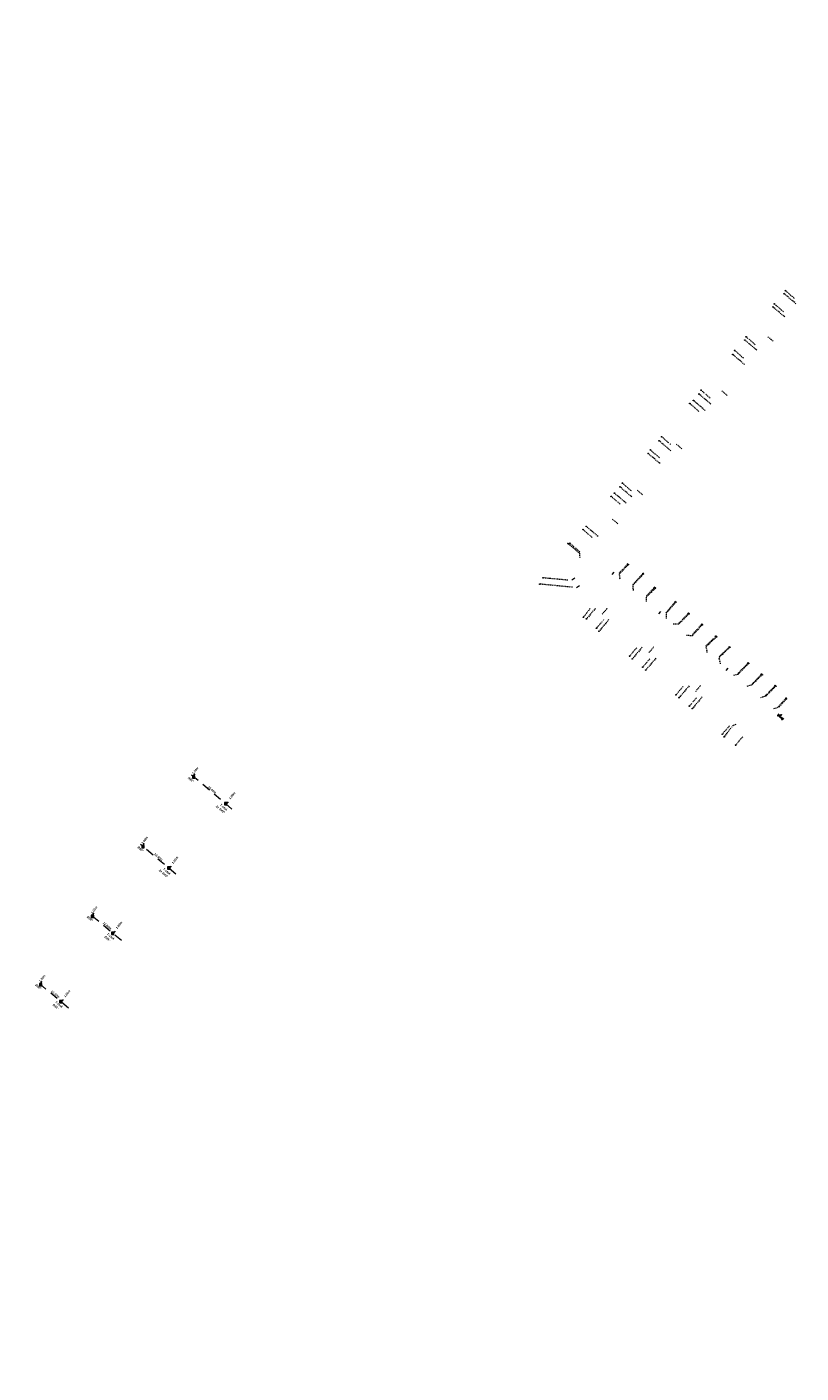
# Model space of a CAD drawing. Header units: inches. Extents: x 0 to 191500, y 0 to 342750.
# Tile 250 of 256: x 186274 to 186499, y 332329 to 332721. Entities that reach past the tile are written whole.
import ezdxf

# ---------------------------------------------------------------- set-up
doc = ezdxf.new("R2010")
doc.units = ezdxf.units.IN
doc.header["$MEASUREMENT"] = 0
for name, pattern in [('RI-GWA_HUISAANSLUITING', [23, 4, -1.8, 2.6, -1.8, 4.6, -1.8, 4.6, -1.8]), ('RI-HWA_HUISAANSLUITING', [4.8, 3, -1.8]), ('RI-HWA_KOLKAANSLUITING', [4.3, 2.5, -1.8]), ('RI-VWA_HUISAANSLUITING', [6.1, 2.5, -1.8, 0, -1.8])]:
    doc.linetypes.add(name, pattern=pattern)
doc.layers.get('0').update_dxf_attribs({"lineweight": 20})
for name, color, linetype, lineweight in [('ECW', 150, 'Continuous', 20), ('N-WE-RI-GWA-MAATVOERING-T25', 30, 'RI-GWA_HUISAANSLUITING', 20), ('N-WE-RI-HWA_HUISAANSLUITING_PVC_125-G', 150, 'RI-HWA_HUISAANSLUITING', 20), ('N-WE-RI-HWA_KOLK-S', 150, 'Continuous', 20), ('N-WE-RI-HWA_KOLKAANSLUITING', 150, 'RI-HWA_KOLKAANSLUITING', 20), ('N-WE-RI-HWA_KOLKAANSLUITING_PVC_125-G', 150, 'RI-HWA_KOLKAANSLUITING', 20), ('N-WE-RI-HWA_RIOOLPUT_ONTSTOPPINGSPUT-G', 150, 'Continuous', 20), ('N-WE-RI-INLAAT', 7, 'Continuous', 20), ('N-WE-RI-VWA_HUISAANSLUITING_PVC_125-G', 20, 'RI-VWA_HUISAANSLUITING', 20), ('N-WE-RI-VWA_RIOOLPUT_ONTSTOPPINGSPUT-G', 30, 'Continuous', 20), ('Tekst algemeen', 7, 'Continuous', 20)]:
    doc.layers.add(name, color=color, linetype=linetype, lineweight=lineweight)
doc.styles.add('simplex', font='simplex.shx', dxfattribs={"width": 0.7, "height": 2.5})
picture_1 = doc.add_image_def('image1.ecw', size_in_pixel=(220000, 285000))

# ---------------------------------------------------------------- blocks, each defined once
blk = doc.blocks.new('A$C2C270354')
h = blk.add_hatch(color=256)
h.dxf.hatch_style = 1
edge = h.paths.add_edge_path()
edge.add_arc((0, 0), 0.1, 0, 360)
blk.add_circle((0, 0), 0.1)

msp = doc.modelspace()

# ---------------------------------------------------------------- linework, layer by layer
at = {"layer": 'N-WE-RI-HWA_HUISAANSLUITING_PVC_125-G', "ltscale": 0.1}
for p, q in [((186497.51589, 332640.63397), (186494.08304, 332643.54353)), ((186494.25718, 332636.78918), (186490.82433, 332639.69874)), ((186486.07808, 332627.13906), (186482.64499, 332630.04834)), ((186482.52552, 332622.9574), (186479.09243, 332625.86668)), ((186472.71654, 332611.43781), (186469.28344, 332614.3471)), ((186471.09576, 332609.53438), (186467.66958, 332612.45179)), ((186457.94694, 332594.09253), (186454.51384, 332597.00182)), ((186461.11173, 332597.80923), (186457.67863, 332600.71852)), ((186448.11953, 332582.5513), (186444.68643, 332585.46059)), ((186449.70141, 332584.40905), (186446.27523, 332587.32646)), ((186439.89243, 332572.88947), (186436.45933, 332575.79876)), ((186434.47491, 332567.97983), (186431.1229, 332570.82975)), ((186434.47491, 332567.97983), (186434.54906, 332566.70967)), ((186446.13416, 332561.95227), (186448.66657, 332564.68811)), ((186446.30224, 332560.45783), (186446.13416, 332561.95227)), ((186450.11692, 332558.74965), (186453.09132, 332561.97854)), ((186450.18536, 332557.18251), (186450.11692, 332558.74965)), ((186454.01003, 332555.32747), (186456.58535, 332557.82219)), ((186454.03026, 332553.93941), (186454.01003, 332555.32747)), ((186439.13191, 332551.93553), (186436.54063, 332548.88836)), ((186459.76983, 332550.55546), (186462.53229, 332553.76726)), ((186459.87023, 332549.01353), (186459.76983, 332550.55546)), ((186463.46181, 332547.46782), (186466.39674, 332550.34209)), ((186443.06066, 332548.68362), (186440.14547, 332545.25555)), ((186461.76593, 332547.41455), (186463.46181, 332547.46782)), ((186467.36924, 332544.03687), (186470.22243, 332547.14051)), ((186465.64905, 332544.13922), (186467.36924, 332544.03687)), ((186471.39734, 332540.83909), (186474.39536, 332543.6666)), ((186452.76699, 332540.64949), (186449.85179, 332537.22142)), ((186471.70689, 332539.04455), (186471.39734, 332540.83909)), ((186475.12105, 332537.64435), (186478.24847, 332540.61372)), ((186456.69574, 332537.39758), (186453.78055, 332533.96951)), ((186475.58932, 332535.78393), (186475.12105, 332537.64435)), ((186480.72597, 332532.82863), (186483.73706, 332535.90946)), ((186479.47174, 332532.5233), (186480.72597, 332532.82863)), ((186484.73833, 332529.77144), (186487.66498, 332532.59054)), ((186466.40206, 332529.36346), (186463.48687, 332525.93539)), ((186483.34651, 332529.26911), (186484.73833, 332529.77144)), ((186487.24426, 332525.99563), (186488.80882, 332526.45984)), ((186488.80882, 332526.45984), (186491.63734, 332529.25295)), ((186470.25378, 332526.17531), (186467.33859, 332522.74724)), ((186491.09605, 332522.76073), (186492.65788, 332523.30242)), ((186492.65788, 332523.30242), (186494.7393, 332525.61624)), ((186479.17769, 332517.83542), (186476.60102, 332514.4918)), ((186479.9909, 332518.11569), (186479.17769, 332517.83542))]:
    msp.add_line(p, q, dxfattribs=at)
at = {"layer": 'N-WE-RI-HWA_HUISAANSLUITING_PVC_125-G'}
for p, q in [((186432.23425, 332560.26394), (186433.11679, 332560.85859)), ((186433.63895, 332558.02906), (186434.52149, 332558.62372))]:
    msp.add_line(p, q, dxfattribs=at)
at = {"layer": 'N-WE-RI-HWA_KOLK-S'}
for p, q in [((186321.80878, 332503.17501), (186321.80728, 332502.47856)), ((186321.80728, 332502.47856), (186322.50523, 332503.17352)), ((186321.80878, 332503.17501), (186322.50374, 332502.47706)), ((186322.50523, 332503.17352), (186321.80878, 332503.17501)), ((186322.50374, 332502.47706), (186322.50523, 332503.17352)), ((186321.80728, 332502.47856), (186322.50374, 332502.47706)), ((186331.09822, 332495.38222), (186331.09672, 332494.68576)), ((186331.09672, 332494.68576), (186331.79467, 332495.38072)), ((186331.09822, 332495.38222), (186331.79318, 332494.68427)), ((186331.79467, 332495.38072), (186331.09822, 332495.38222)), ((186331.79318, 332494.68427), (186331.79467, 332495.38072)), ((186331.09672, 332494.68576), (186331.79318, 332494.68427)), ((186307.05421, 332482.94123), (186307.05271, 332482.24478)), ((186307.05271, 332482.24478), (186307.75066, 332482.93974)), ((186307.05271, 332482.24478), (186307.74916, 332482.24328)), ((186307.05421, 332482.94123), (186307.74916, 332482.24328)), ((186307.75066, 332482.93974), (186307.05421, 332482.94123)), ((186307.74916, 332482.24328), (186307.75066, 332482.93974)), ((186314.57976, 332476.68605), (186314.57826, 332475.9896)), ((186314.57826, 332475.9896), (186315.27621, 332476.68455)), ((186314.57826, 332475.9896), (186315.27472, 332475.9881)), ((186314.57976, 332476.68605), (186315.27472, 332475.9881)), ((186315.27621, 332476.68455), (186314.57976, 332476.68605)), ((186315.27472, 332475.9881), (186315.27621, 332476.68455)), ((186292.35137, 332462.65201), (186292.34987, 332461.95555)), ((186292.34987, 332461.95555), (186293.04782, 332462.65051)), ((186292.34987, 332461.95555), (186293.04633, 332461.95406)), ((186292.35137, 332462.65201), (186293.04633, 332461.95406)), ((186293.04782, 332462.65051), (186292.35137, 332462.65201)), ((186293.04633, 332461.95406), (186293.04782, 332462.65051)), ((186298.23533, 332457.66324), (186298.23384, 332456.96679)), ((186298.23384, 332456.96679), (186298.93179, 332457.66175)), ((186298.23384, 332456.96679), (186298.93029, 332456.96529)), ((186298.23533, 332457.66324), (186298.93029, 332456.96529)), ((186298.93179, 332457.66175), (186298.23533, 332457.66324)), ((186298.93029, 332456.96529), (186298.93179, 332457.66175)), ((186277.25128, 332442.72862), (186277.24979, 332442.03217)), ((186277.24979, 332442.03217), (186277.94774, 332442.72713)), ((186277.24979, 332442.03217), (186277.94624, 332442.03067)), ((186277.25128, 332442.72862), (186277.94624, 332442.03067)), ((186277.94774, 332442.72713), (186277.25128, 332442.72862)), ((186277.94624, 332442.03067), (186277.94774, 332442.72713)), ((186283.11185, 332437.77768), (186283.11036, 332437.08122)), ((186283.11036, 332437.08122), (186283.80831, 332437.77618)), ((186283.11036, 332437.08122), (186283.80681, 332437.07973)), ((186283.11185, 332437.77768), (186283.80681, 332437.07973)), ((186283.80831, 332437.77618), (186283.11185, 332437.77768)), ((186283.80681, 332437.07973), (186283.80831, 332437.77618))]:
    msp.add_line(p, q, dxfattribs=at)
at = {"layer": 'N-WE-RI-HWA_KOLKAANSLUITING'}
for p, q in [((186333.29143, 332493.47256), (186321.38552, 332503.50083)), ((186321.99762, 332502.98526), (186322.57407, 332503.79664)), ((186331.63349, 332494.86903), (186332.2481, 332495.64581)), ((186307.26195, 332482.71046), (186307.8384, 332483.52183)), ((186316.93087, 332474.56639), (186306.64986, 332483.22602)), ((186315.05422, 332476.14708), (186315.73457, 332476.87276)), ((186301.11507, 332455.20137), (186291.92999, 332462.93791)), ((186292.54208, 332462.42234), (186293.16862, 332463.19813)), ((186298.73784, 332457.20369), (186299.36476, 332457.97947)), ((186285.71806, 332435.53734), (186276.8349, 332443.01957)), ((186277.447, 332442.504), (186278.07354, 332443.27978)), ((186283.64276, 332437.28535), (186284.26968, 332438.06113))]:
    msp.add_line(p, q, dxfattribs=at)
at = {"layer": 'N-WE-RI-HWA_KOLKAANSLUITING_PVC_125-G', "ltscale": 0.1}
for p, q in [((186489.35619, 332631.00673), (186490.87977, 332629.71109)), ((186477.48169, 332613.94904), (186475.95811, 332615.24468)), ((186464.2561, 332598.41702), (186462.73251, 332599.71266)), ((186452.84578, 332585.01685), (186451.3222, 332586.31249)), ((186445.6495, 332576.5656), (186444.12592, 332577.86124)), ((186441.1348, 332550.2777), (186442.56, 332551.95364)), ((186454.69284, 332539.05542), (186456.11805, 332540.73137)), ((186468.32792, 332527.76938), (186469.75313, 332529.44533))]:
    msp.add_line(p, q, dxfattribs=at)
at = {"layer": 'N-WE-RI-HWA_KOLKAANSLUITING_PVC_125-G'}
for p, q in [((186443.98621, 332561.80663), (186444.58228, 332562.51332)), ((186457.62299, 332550.30429), (186458.21907, 332551.01098)), ((186477.21335, 332533.81635), (186477.80942, 332534.52304))]:
    msp.add_line(p, q, dxfattribs=at)
at = {"layer": 'N-WE-RI-HWA_RIOOLPUT_ONTSTOPPINGSPUT-G'}
for p, q in [((186494.1809, 332643.56407), (186493.98517, 332643.52299)), ((186494.0625, 332643.6414), (186494.10357, 332643.44566)), ((186490.9222, 332639.71928), (186490.72646, 332639.6782)), ((186490.80379, 332639.79661), (186490.84487, 332639.60087)), ((186482.74286, 332630.06888), (186482.54713, 332630.0278)), ((186482.62446, 332630.14621), (186482.66553, 332629.95047)), ((186479.19029, 332625.88722), (186478.99456, 332625.84615)), ((186479.07189, 332625.96455), (186479.11296, 332625.76882)), ((186469.38131, 332614.36764), (186469.18558, 332614.32656)), ((186469.26291, 332614.44497), (186469.30398, 332614.24923)), ((186467.76744, 332612.47233), (186467.57171, 332612.43125)), ((186467.64904, 332612.54966), (186467.69011, 332612.35392)), ((186454.61171, 332597.02235), (186454.41598, 332596.98128)), ((186454.49331, 332597.09968), (186454.53438, 332596.90395)), ((186457.7765, 332600.73905), (186457.58077, 332600.69798)), ((186457.6581, 332600.81638), (186457.69917, 332600.62065)), ((186444.7843, 332585.48113), (186444.58856, 332585.44005)), ((186444.66589, 332585.55846), (186444.70697, 332585.36272)), ((186446.3731, 332587.347), (186446.17736, 332587.30592)), ((186446.25469, 332587.42433), (186446.29577, 332587.22859)), ((186436.5572, 332575.8193), (186436.36147, 332575.77822)), ((186436.4388, 332575.89663), (186436.47987, 332575.70089)), ((186431.22077, 332570.85029), (186431.02503, 332570.80921)), ((186431.10236, 332570.92762), (186431.14344, 332570.73188)), ((186448.76444, 332564.70865), (186448.5687, 332564.66757)), ((186448.64603, 332564.78598), (186448.68711, 332564.59024)), ((186453.18919, 332561.99908), (186452.99345, 332561.958)), ((186453.07078, 332562.07641), (186453.11186, 332561.88067)), ((186456.68322, 332557.84273), (186456.48749, 332557.80165)), ((186456.56481, 332557.92006), (186456.60589, 332557.72432)), ((186462.51175, 332553.86513), (186462.55283, 332553.66939)), ((186462.63016, 332553.7878), (186462.43442, 332553.74672)), ((186466.49461, 332550.36263), (186466.29887, 332550.32155)), ((186466.3762, 332550.43996), (186466.41728, 332550.24422)), ((186436.6385, 332548.9089), (186436.44276, 332548.86782)), ((186436.52009, 332548.98623), (186436.56117, 332548.79049)), ((186470.3203, 332547.16105), (186470.12456, 332547.11997)), ((186470.20189, 332547.23838), (186470.24297, 332547.04264)), ((186440.24334, 332545.27609), (186440.0476, 332545.23501)), ((186440.12493, 332545.35342), (186440.16601, 332545.15768)), ((186474.49323, 332543.68714), (186474.29749, 332543.64606)), ((186474.37482, 332543.76447), (186474.4159, 332543.56873)), ((186478.34634, 332540.63426), (186478.1506, 332540.59318)), ((186478.22793, 332540.71159), (186478.26901, 332540.51585)), ((186449.94966, 332537.24196), (186449.75393, 332537.20089)), ((186449.83126, 332537.31929), (186449.87233, 332537.12356)), ((186483.83492, 332535.93), (186483.63919, 332535.88892)), ((186483.71652, 332536.00733), (186483.7576, 332535.81159)), ((186453.87841, 332533.99005), (186453.68268, 332533.94898)), ((186453.76001, 332534.06738), (186453.80108, 332533.87165)), ((186487.76284, 332532.61108), (186487.56711, 332532.57)), ((186487.64444, 332532.68841), (186487.68552, 332532.49267)), ((186491.73521, 332529.27349), (186491.53948, 332529.23241)), ((186491.6168, 332529.35082), (186491.65788, 332529.15508)), ((186463.58474, 332525.95592), (186463.389, 332525.91485)), ((186463.46633, 332526.03325), (186463.50741, 332525.83752)), ((186467.43646, 332522.76778), (186467.24072, 332522.7267)), ((186467.31805, 332522.84511), (186467.35913, 332522.64937)), ((186494.83717, 332525.63678), (186494.64143, 332525.59571)), ((186494.71876, 332525.71411), (186494.75984, 332525.51838)), ((186476.69889, 332514.51233), (186476.50315, 332514.47126)), ((186476.58048, 332514.58966), (186476.62156, 332514.39393))]:
    msp.add_line(p, q, dxfattribs=at)
for centre in [(186494.08304, 332643.54353), (186490.82433, 332639.69874), (186482.64499, 332630.04834), (186479.09243, 332625.86668), (186469.28344, 332614.3471), (186467.66958, 332612.45179), (186454.51384, 332597.00182), (186457.67863, 332600.71852), (186444.68643, 332585.46059), (186446.27523, 332587.32646), (186436.45933, 332575.79876), (186431.1229, 332570.82975), (186448.66657, 332564.68811), (186453.09132, 332561.97854), (186456.58535, 332557.82219), (186462.53229, 332553.76726), (186466.39674, 332550.34209), (186436.54063, 332548.88836), (186470.22243, 332547.14051), (186440.14547, 332545.25555), (186474.39536, 332543.6666), (186478.24847, 332540.61372), (186449.85179, 332537.22142), (186483.73706, 332535.90946), (186453.78055, 332533.96951), (186487.66498, 332532.59054), (186491.63734, 332529.25295), (186463.48687, 332525.93539), (186467.33859, 332522.74724), (186494.7393, 332525.61624), (186476.60102, 332514.4918)]:
    msp.add_circle(centre, 0.1, dxfattribs=at)
at = {"layer": 'N-WE-RI-VWA_HUISAANSLUITING_PVC_125-G', "ltscale": 0.1}
for p, q in [((186497.11708, 332642.137), (186494.46745, 332644.42393)), ((186493.85734, 332638.30621), (186491.20771, 332640.59314)), ((186485.67884, 332628.69497), (186483.0292, 332630.9819)), ((186482.32356, 332624.74198), (186479.67387, 332627.02896)), ((186472.52864, 332613.17111), (186469.87895, 332615.45808)), ((186469.25006, 332609.28862), (186466.59575, 332611.57959)), ((186461.06032, 332599.62341), (186458.41063, 332601.91039)), ((186457.79104, 332595.76137), (186455.14135, 332598.04834)), ((186449.62345, 332586.11289), (186446.97376, 332588.39986)), ((186446.36148, 332582.25947), (186443.71179, 332584.54644)), ((186438.20371, 332572.56289), (186435.52482, 332574.87507)), ((186434.57232, 332568.43412), (186431.67751, 332570.89584)), ((186446.10353, 332562.25541), (186448.5021, 332564.81586)), ((186450.07712, 332558.91055), (186453.00641, 332562.10652)), ((186432.49156, 332558.06697), (186422.94074, 332559.00318)), ((186431.08597, 332560.13441), (186423.88526, 332560.81648)), ((186454.03734, 332555.57694), (186456.3496, 332558.02304)), ((186459.76228, 332550.75784), (186462.37752, 332553.86465)), ((186437.59707, 332551.86195), (186435.63181, 332549.33653)), ((186463.45881, 332547.64619), (186466.21421, 332550.51292)), ((186441.50233, 332548.58186), (186439.42931, 332546.14413)), ((186467.36924, 332544.3545), (186470.10298, 332547.29342)), ((186471.32716, 332541.02283), (186474.20047, 332543.8403)), ((186451.15061, 332540.47812), (186449.07759, 332538.04038)), ((186475.1536, 332537.80183), (186478.10856, 332540.71175)), ((186454.9793, 332537.26235), (186452.90627, 332534.82461)), ((186480.72891, 332533.10869), (186483.5965, 332536.0292)), ((186484.67649, 332529.78571), (186487.48348, 332532.75632)), ((186464.62758, 332529.15861), (186462.55455, 332526.72087)), ((186488.59667, 332526.48581), (186491.47041, 332529.43905)), ((186468.53284, 332525.87852), (186466.45981, 332523.44078)), ((186492.40848, 332523.27713), (186494.62776, 332525.78929)), ((186478.18112, 332517.77478), (186476.10809, 332515.33704)), ((186482.0098, 332514.55901), (186479.93678, 332512.12127))]:
    msp.add_line(p, q, dxfattribs=at)
at = {"layer": 'N-WE-RI-VWA_RIOOLPUT_ONTSTOPPINGSPUT-G'}
for p, q in [((186494.55757, 332644.46726), (186494.37732, 332644.3806)), ((186494.42412, 332644.51406), (186494.51078, 332644.3338)), ((186491.29784, 332640.63647), (186491.11758, 332640.54981)), ((186491.16438, 332640.68327), (186491.25104, 332640.50302)), ((186483.12602, 332631.01945), (186482.94577, 332630.9328)), ((186482.99257, 332631.06625), (186483.07922, 332630.886)), ((186479.764, 332627.07229), (186479.58374, 332626.98563)), ((186479.63054, 332627.11909), (186479.7172, 332626.93883)), ((186469.96908, 332615.50141), (186469.78883, 332615.41476)), ((186469.83562, 332615.54821), (186469.92228, 332615.36796)), ((186466.68587, 332611.62292), (186466.50562, 332611.53626)), ((186466.55242, 332611.66972), (186466.63908, 332611.48946)), ((186458.50075, 332601.95372), (186458.3205, 332601.86706)), ((186458.3673, 332602.00052), (186458.45395, 332601.82026)), ((186455.23147, 332598.09167), (186455.05122, 332598.00502)), ((186455.09802, 332598.13847), (186455.18467, 332597.95822)), ((186447.06389, 332588.44319), (186446.88364, 332588.35654)), ((186446.93043, 332588.48999), (186447.01709, 332588.30974)), ((186443.80191, 332584.58977), (186443.62166, 332584.50312)), ((186443.66846, 332584.63657), (186443.75511, 332584.45632)), ((186435.61495, 332574.9184), (186435.43469, 332574.83174)), ((186435.48149, 332574.96519), (186435.56815, 332574.78494)), ((186431.76764, 332570.93917), (186431.58738, 332570.85251)), ((186431.63418, 332570.98596), (186431.72084, 332570.80571)), ((186448.59223, 332564.85919), (186448.41197, 332564.77253)), ((186448.45877, 332564.90599), (186448.54543, 332564.72573)), ((186453.09654, 332562.14985), (186452.91629, 332562.06319)), ((186452.96309, 332562.19665), (186453.04974, 332562.01639)), ((186423.03086, 332559.04651), (186422.85061, 332558.95986)), ((186422.89741, 332559.09331), (186422.98407, 332558.91306)), ((186423.97538, 332560.8598), (186423.79513, 332560.77315)), ((186423.84193, 332560.9066), (186423.92859, 332560.72635)), ((186456.43973, 332558.06637), (186456.25947, 332557.97971)), ((186456.30627, 332558.11316), (186456.39293, 332557.93291)), ((186462.46764, 332553.90797), (186462.28739, 332553.82132)), ((186462.33419, 332553.95477), (186462.42084, 332553.77452)), ((186466.30434, 332550.55625), (186466.12408, 332550.46959)), ((186466.17088, 332550.60305), (186466.25754, 332550.4228)), ((186435.72194, 332549.37986), (186435.54169, 332549.2932)), ((186435.58849, 332549.42666), (186435.67514, 332549.2464)), ((186439.51943, 332546.18745), (186439.33918, 332546.1008)), ((186439.38598, 332546.23425), (186439.47263, 332546.054)), ((186470.19311, 332547.33675), (186470.01285, 332547.25009)), ((186470.05965, 332547.38354), (186470.14631, 332547.20329)), ((186474.2906, 332543.88363), (186474.11035, 332543.79697)), ((186474.15715, 332543.93043), (186474.2438, 332543.75017)), ((186478.19868, 332540.75508), (186478.01843, 332540.66843)), ((186478.06523, 332540.80188), (186478.15189, 332540.62163)), ((186449.16771, 332538.08371), (186448.98746, 332537.99706)), ((186449.03426, 332538.13051), (186449.12092, 332537.95026)), ((186452.9964, 332534.86794), (186452.81615, 332534.78128)), ((186452.86294, 332534.91474), (186452.9496, 332534.73449)), ((186483.68663, 332536.07253), (186483.50638, 332535.98587)), ((186483.55317, 332536.11933), (186483.63983, 332535.93907)), ((186487.57361, 332532.79964), (186487.39335, 332532.71299)), ((186487.44015, 332532.84644), (186487.52681, 332532.66619)), ((186462.66716, 332526.79063), (186462.48691, 332526.70397)), ((186462.5337, 332526.83743), (186462.62036, 332526.65718)), ((186491.56054, 332529.48238), (186491.38029, 332529.39573)), ((186491.42709, 332529.52918), (186491.51374, 332529.34893)), ((186466.54994, 332523.48411), (186466.36969, 332523.39746)), ((186466.41648, 332523.53091), (186466.50314, 332523.35066)), ((186494.71789, 332525.83262), (186494.53764, 332525.74596)), ((186494.58444, 332525.87941), (186494.67109, 332525.69916)), ((186476.15065, 332515.32443), (186475.9704, 332515.23777)), ((186476.01719, 332515.37123), (186476.10385, 332515.19097)), ((186480.0269, 332512.1646), (186479.84665, 332512.07794)), ((186479.89345, 332512.2114), (186479.98011, 332512.03114))]:
    msp.add_line(p, q, dxfattribs=at)
for centre in [(186494.46745, 332644.42393), (186491.20771, 332640.59314), (186483.03589, 332630.97613), (186479.67387, 332627.02896), (186469.87895, 332615.45808), (186466.59575, 332611.57959), (186458.41063, 332601.91039), (186455.14135, 332598.04834), (186446.97376, 332588.39986), (186443.71179, 332584.54644), (186435.52482, 332574.87507), (186431.67751, 332570.89584), (186448.5021, 332564.81586), (186453.00641, 332562.10652), (186422.94074, 332559.00318), (186423.88526, 332560.81648), (186456.3496, 332558.02304), (186462.37752, 332553.86465), (186466.21421, 332550.51292), (186435.63181, 332549.33653), (186439.42931, 332546.14413), (186470.10298, 332547.29342), (186474.20047, 332543.8403), (186478.10856, 332540.71175), (186449.07759, 332538.04038), (186452.90627, 332534.82461), (186483.5965, 332536.0292), (186487.48348, 332532.75632), (186462.57703, 332526.7473), (186491.47041, 332529.43905), (186466.45981, 332523.44078), (186494.62776, 332525.78929), (186476.06052, 332515.2811), (186479.93678, 332512.12127)]:
    msp.add_circle(centre, 0.1, dxfattribs=at)

# ---------------------------------------------------------------- block references
at = {"layer": 'N-WE-RI-INLAAT', "rotation": 0.06357443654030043}
msp.add_blockref('A$C2C270354', (186493.23254, 332520.96642), dxfattribs=at)

# ---------------------------------------------------------------- texts
at = {"layer": 'N-WE-RI-GWA-MAATVOERING-T25', "char_height": 0.63, "width": 5.0977, "attachment_point": 8}
for s, insert, rotation in [('{\\fProxy 1|b1|i1|c0|p72;1.00m}', (186322.87128, 332504.4918, 0.23608), 52), ('{\\fProxy 1|b1|i1|c0|p72;15.60m}', (186327.26977, 332498.85147, -65.38789), 320), ('{\\fProxy 1|b1|i1|c0|p72;1.00m}', (186333.59443, 332497.19247, 0.23608), 52), ('{\\fProxy 1|b1|i1|c0|p72;1.00m}', (186308.13561, 332484.217, 0.23608), 52), ('{\\fProxy 1|b1|i1|c0|p72;13.50m}', (186311.67311, 332479.31952, -65.38789), 320), ('{\\fProxy 1|b1|i1|c0|p72;1.00m}', (186316.96644, 332478.42418, 0.23608), 52), ('{\\fProxy 1|b1|i1|c0|p72;1.00m}', (186293.41574, 332463.92888, 0.23608), 52), ('{\\fProxy 1|b1|i1|c0|p72;12.00m}', (186296.76352, 332459.29865, -65.38789), 320), ('{\\fProxy 1|b1|i1|c0|p72;1.00m}', (186300.65006, 332459.48079, 0.23608), 52), ('{\\fProxy 1|b1|i1|c0|p72;1.00m}', (186278.32066, 332444.01054, 0.23608), 52), ('{\\fProxy 1|b1|i1|c0|p72;11.60m}', (186281.66843, 332439.3803, -65.38789), 320), ('{\\fProxy 1|b1|i1|c0|p72;1.00m}', (186285.55498, 332439.56245, 0.23608), 52)]:
    msp.add_mtext(s, dxfattribs=dict(at, insert=insert, rotation=rotation))
at = {"layer": 'Tekst algemeen', "lineweight": -2, "style": 'simplex'}
msp.add_text('blind', height=0.65, rotation=317.714171, dxfattribs=at).set_placement((186492.05375, 332520.7814))
at = {"layer": 'Tekst algemeen', "char_height": 0.63, "width": 5.0977, "attachment_point": 8, "rotation": 320}
for s, insert in [('{\\fProxy 1|b1|i1|c0|p72;B90°}', (186321.11434, 332501.83768, -130.56249)), ('{\\fProxy 1|b1|i1|c0|p72;T-stuk}', (186330.68515, 332493.77199, -65.25624)), ('{\\fProxy 1|b1|i1|c0|p72;2x B45°}', (186329.73412, 332493.14892, -130.53455)), ('{\\fProxy 1|b1|i1|c0|p72;B90°}', (186306.4549, 332481.62294, -130.56249)), ('{\\fProxy 1|b1|i1|c0|p72;2x B45°}', (186313.15708, 332474.49809, -130.53455)), ('{\\fProxy 1|b1|i1|c0|p72;T-stuk}', (186314.10811, 332475.12116, -65.25624)), ('{\\fProxy 1|b1|i1|c0|p72;B90°}', (186291.72371, 332461.32162, -130.56249)), ('{\\fProxy 1|b1|i1|c0|p72;B45°}', (186296.82939, 332455.54149, -130.53455)), ('{\\fProxy 1|b1|i1|c0|p72;T-stuk}', (186297.78042, 332456.16456, -65.25624)), ('{\\fProxy 1|b1|i1|c0|p72;B90°}', (186276.67289, 332441.52258, -130.56249)), ('{\\fProxy 1|b1|i1|c0|p72;B45°}', (186281.77857, 332435.74246, -130.53455)), ('{\\fProxy 1|b1|i1|c0|p72;T-stuk}', (186282.7296, 332436.36553, -65.25624))]:
    msp.add_mtext(s, dxfattribs=dict(at, insert=insert))

# ---------------------------------------------------------------- pictures from other files: only their frames are drawn
at = {"layer": 'ECW'}
image = msp.add_image(picture_1, insert=(180500, 328500), size_in_units=(11000, 14250), dxfattribs=at)
image.dxf.flags = 7

doc.saveas('drawing.dxf')
